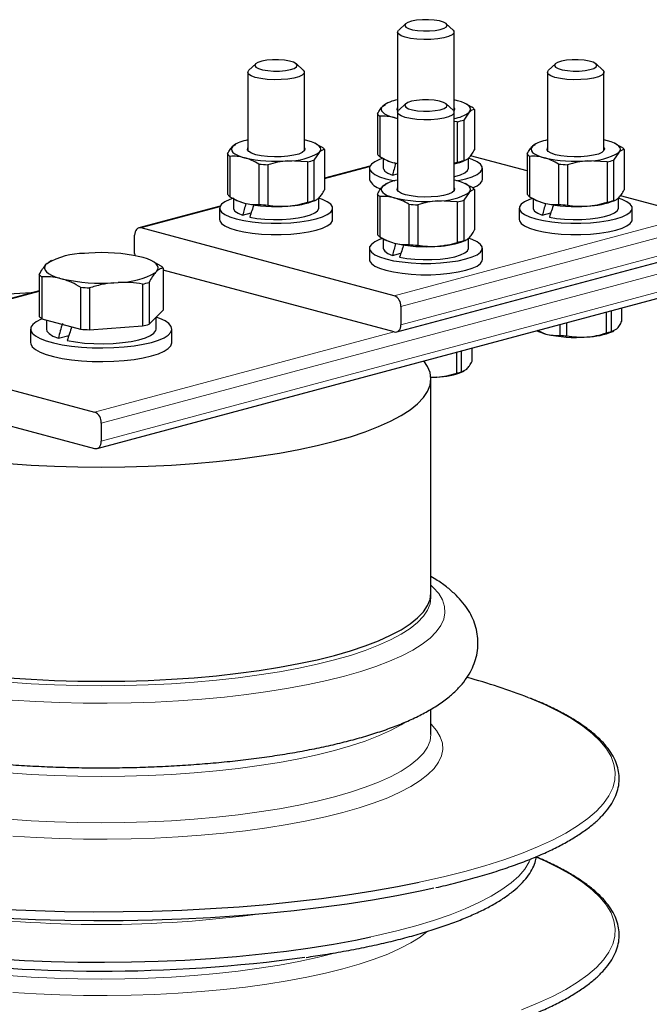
# Model space of a CAD drawing. Header units: millimetres. Extents: x 0 to 305, y 0 to 297.
# Tile 27 of 39: x 184 to 197, y 230 to 250. Entities that reach past the tile are written whole.
import ezdxf

# ---------------------------------------------------------------- set-up
doc = ezdxf.new("R2010")
doc.units = ezdxf.units.MM

msp = doc.modelspace()

# ---------------------------------------------------------------- linework, layer by layer
at = {"color": 7, "linetype": 'Continuous', "lineweight": 25}
for p, q in [((191.8978, 250.3909), (191.7537, 250.2575)), ((192.9064, 250.2575), (192.7623, 250.3909)), ((191.73, 250.2128), (191.73, 248.5583)), ((192.93, 248.5583), (192.93, 250.2128)), ((188.7158, 249.5384), (188.5717, 249.4051)), ((189.7244, 249.4051), (189.5803, 249.5384)), ((195.0797, 249.5384), (194.9357, 249.4051)), ((196.0883, 249.4051), (195.9442, 249.5384)), ((188.548, 249.3604), (188.548, 247.7058)), ((189.748, 247.7058), (189.748, 249.3604)), ((194.912, 249.3604), (194.912, 247.7058)), ((196.112, 247.7058), (196.112, 249.3604)), ((191.4124, 248.6409), (191.4728, 248.6729)), ((191.4975, 248.6976), (191.4678, 248.6831)), ((191.8978, 248.6859), (191.7537, 248.5526)), ((192.9064, 248.5526), (192.7623, 248.6859)), ((193.0018, 248.755), (192.93, 248.7723)), ((193.197, 248.6808), (193.1626, 248.6976)), ((193.1947, 248.6796), (193.3096, 248.6196)), ((191.2997, 248.4754), (191.2997, 247.6176)), ((191.73, 248.5079), (191.73, 246.8533)), ((192.93, 246.8533), (192.93, 248.5079)), ((193.2476, 248.5091), (193.135, 248.3436)), ((193.3603, 248.5689), (193.3603, 247.7112)), ((191.3504, 248.4246), (191.3504, 247.5669)), ((191.6583, 248.395), (191.73, 248.3777)), ((191.73, 248.3693), (191.6583, 248.395)), ((192.9964, 248.3065), (192.93, 248.3101)), ((192.9964, 248.3065), (192.9964, 247.4487)), ((193.135, 248.3436), (193.135, 247.4859)), ((188.3155, 247.8451), (188.2858, 247.8306)), ((189.8198, 247.9025), (189.748, 247.9198)), ((190.015, 247.8283), (189.9806, 247.8451)), ((194.6794, 247.8451), (194.6497, 247.8306)), ((196.1837, 247.9025), (196.112, 247.9198)), ((196.379, 247.8283), (196.3445, 247.8451)), ((188.2304, 247.7884), (188.2908, 247.8204)), ((190.0657, 247.6566), (189.953, 247.4911)), ((190.0128, 247.8271), (190.1276, 247.7672)), ((190.1783, 247.7164), (190.1783, 246.8587)), ((194.5944, 247.7884), (194.6548, 247.8204)), ((196.4296, 247.6566), (196.317, 247.4911)), ((196.3767, 247.8271), (196.4916, 247.7672)), ((196.5423, 247.7164), (196.5423, 246.8587)), ((188.1177, 247.6229), (188.1177, 246.7651)), ((188.1684, 247.5722), (188.1684, 246.7144)), ((189.8144, 247.454), (189.3939, 247.4767)), ((189.8144, 247.454), (189.8144, 246.5962)), ((189.953, 247.4911), (189.953, 246.6334)), ((191.425, 247.5278), (191.425, 247.3225)), ((191.463, 247.5058), (191.4975, 247.489)), ((191.6583, 247.4316), (191.73, 247.4187)), ((191.73, 247.4142), (191.6583, 247.4316)), ((192.93, 247.4316), (192.9964, 247.4487)), ((193.1626, 247.489), (193.1875, 247.5011)), ((193.235, 247.3225), (193.235, 247.5362)), ((194.4817, 247.263), (193.2794, 247.5851)), ((194.4817, 247.6229), (194.4817, 246.7651)), ((194.5324, 247.5722), (194.5324, 246.7144)), ((196.1784, 247.454), (195.7579, 247.4767)), ((196.1784, 247.454), (196.1784, 246.5962)), ((196.317, 247.4911), (196.317, 246.6334)), ((188.7841, 247.4072), (188.7841, 246.5495)), ((188.9734, 247.3936), (188.9734, 246.5359)), ((191.1403, 247.3645), (190.1783, 247.1068)), ((191.13, 247.3225), (191.13, 247.0816)), ((193.53, 247.0816), (193.53, 247.3225)), ((195.1481, 247.4072), (195.1481, 246.5495)), ((195.3374, 247.3936), (195.3374, 246.5359)), ((191.6197, 247.1723), (191.73, 247.2018)), ((193.0018, 247.05), (192.93, 247.0673)), ((191.4124, 246.9359), (191.4728, 246.9679)), ((191.4975, 246.9926), (191.4678, 246.9781)), ((193.2476, 246.8041), (193.135, 246.6386)), ((193.197, 246.9758), (193.1626, 246.9926)), ((193.1947, 246.9746), (193.3096, 246.9147)), ((193.3603, 246.864), (193.3603, 246.0062)), ((188.243, 246.6754), (188.243, 246.47)), ((188.281, 246.6533), (188.3155, 246.6365)), ((189.9806, 246.6365), (190.0056, 246.6486)), ((190.053, 246.47), (190.053, 246.6837)), ((191.2997, 246.7704), (191.2997, 245.9126)), ((191.3504, 246.7197), (191.3504, 245.8619)), ((192.9964, 246.6015), (192.5759, 246.6242)), ((192.9964, 246.6015), (192.9964, 245.7438)), ((193.135, 246.6386), (193.135, 245.7809)), ((194.607, 246.6754), (194.607, 246.47)), ((194.645, 246.6533), (194.6794, 246.6365)), ((196.3445, 246.6365), (196.3695, 246.6486)), ((196.417, 246.47), (196.417, 246.6837)), ((198.0222, 246.3144), (196.4613, 246.7326)), ((187.9583, 246.5121), (186.2325, 246.0497)), ((187.948, 246.47), (187.948, 246.2292)), ((188.4377, 246.3198), (188.617, 246.3678)), ((190.348, 246.2292), (190.348, 246.47)), ((191.9661, 246.5547), (191.9661, 245.697)), ((192.1554, 246.5411), (192.1554, 245.6834)), ((194.312, 246.47), (194.312, 246.2292)), ((194.8017, 246.3198), (194.9809, 246.3678)), ((196.712, 246.2292), (196.712, 246.47)), ((191.6583, 244.6094), (186.2843, 246.0492)), ((186.1428, 245.509), (186.1428, 245.8944)), ((191.425, 245.8229), (191.425, 245.6175)), ((191.463, 245.8008), (191.4975, 245.784)), ((193.1626, 245.784), (193.1875, 245.7961)), ((193.235, 245.6175), (193.235, 245.8312)), ((191.13, 245.6175), (191.13, 245.3767)), ((191.71, 243.8382), (198.074, 245.5432)), ((193.53, 245.3767), (193.53, 245.6175)), ((184.2835, 245.2974), (184.3475, 245.3408)), ((184.3779, 245.3568), (184.347, 245.3417)), ((185.171, 245.5165), (185.0761, 245.5097)), ((186.3232, 245.4202), (186.2538, 245.4388)), ((186.5364, 245.3359), (186.4935, 245.3568)), ((186.5341, 245.3356), (186.7015, 245.2449)), ((191.6197, 245.4673), (191.799, 245.5153)), ((184.2835, 245.2974), (184.2581, 245.2719)), ((186.5879, 245.1047), (186.6133, 245.1301)), ((186.7518, 245.1946), (186.7518, 244.3051)), ((191.6583, 243.8387), (186.7518, 245.1532)), ((184.1196, 245.0595), (184.1196, 244.1701)), ((184.1699, 245.0092), (184.1699, 244.1198)), ((184.5482, 244.9819), (184.6177, 244.9633)), ((184.1196, 244.7129), (179.8685, 243.574)), ((184.996, 244.7879), (184.996, 243.8985)), ((185.1837, 244.7745), (185.1837, 243.885)), ((185.3461, 241.3624), (198.074, 244.7724)), ((185.7004, 244.8855), (185.7953, 244.8923)), ((186.3121, 244.8555), (186.3121, 243.966)), ((186.4495, 244.8923), (186.4495, 244.0028)), ((186.4495, 244.0028), (186.7518, 244.3051)), ((191.7997, 244.3789), (191.7997, 243.9935)), ((196.2685, 243.8455), (196.2685, 244.2887)), ((196.4941, 244.0711), (196.4941, 244.3491)), ((184.1699, 244.1198), (184.996, 243.8985)), ((184.2707, 244.0928), (184.2707, 243.9004)), ((186.6007, 243.9004), (186.6007, 244.1541)), ((196.166, 243.818), (196.166, 244.2612)), ((183.9357, 243.9004), (183.9357, 243.6113)), ((185.1837, 243.885), (186.3121, 243.966)), ((186.9357, 243.6113), (186.9357, 243.9004)), ((194.6891, 243.8656), (194.7233, 243.8489)), ((194.6904, 243.8776), (194.8756, 243.7946)), ((195.1838, 243.7676), (195.1838, 243.9981)), ((195.3239, 243.7576), (195.3239, 244.0356)), ((196.2685, 243.8455), (196.3813, 243.9027)), ((196.3007, 243.8489), (196.3241, 243.8603)), ((184.5237, 243.7062), (184.7476, 243.7662)), ((179.9203, 243.5735), (185.2943, 242.1337)), ((193.3122, 243.2186), (193.3122, 243.4967)), ((192.984, 242.9655), (192.984, 243.4087)), ((193.0865, 242.993), (193.0865, 243.4362)), ((193.0865, 242.993), (193.1993, 243.0502)), ((192.4232, 242.8794), (192.563, 242.8797)), ((192.4357, 238.2883), (192.4357, 242.8406)), ((193.1187, 242.9964), (193.1422, 243.0079)), ((179.9203, 242.8027), (185.2943, 241.3629)), ((185.4357, 241.9031), (185.4357, 241.5177)), ((192.4357, 238.192), (192.4357, 238.2883)), ((192.4357, 235.2817), (192.4357, 235.8184))]:
    msp.add_line(p, q, dxfattribs=at)
at = {"color": 7, "linetype": 'Continuous', "lineweight": 18}
for p, q in [((191.1339, 247.3485), (190.1783, 247.0925)), ((187.952, 246.496), (186.2843, 246.0492)), ((191.6583, 244.6094), (198.0222, 246.3144)), ((198.1636, 246.0838), (191.7997, 244.3789)), ((191.7997, 243.9935), (198.1636, 245.6985)), ((198.1636, 245.3131), (185.4357, 241.9031)), ((185.4357, 241.5177), (198.1636, 244.9277)), ((184.1196, 244.6985), (179.9203, 243.5735)), ((185.2943, 242.1337), (191.6583, 243.8387))]:
    msp.add_line(p, q, dxfattribs=at)
at = {"color": 7, "linetype": 'Continuous', "lineweight": 25, "flags": 128}
for points in [[(191.8953, 250.3886), (191.8801, 250.3545), (191.9014, 250.3206), (191.9573, 250.2898), (192.0435, 250.2644), (192.1529, 250.2465), (192.2766, 250.2376), (192.4046, 250.2385), (192.5266, 250.2489), (192.6327, 250.2681), (192.7143, 250.2946), (192.7647, 250.3262), (192.7799, 250.3602), (192.7586, 250.3941), (192.7027, 250.4249), (192.6165, 250.4503), (192.5072, 250.4682), (192.3834, 250.4771), (192.2554, 250.4762), (192.1334, 250.4658), (192.0273, 250.4466), (191.9458, 250.4201), (191.8953, 250.3886)], [(192.9064, 250.2575), (192.926, 250.2313), (192.9245, 250.191), (192.8855, 250.1521), (192.8117, 250.117), (192.7076, 250.0879), (192.5798, 250.0667), (192.4363, 250.0546), (192.2861, 250.0525), (192.1386, 250.0605), (192.0032, 250.078), (191.8884, 250.104), (191.8012, 250.1369), (191.7473, 250.1745), (191.73, 250.2145), (191.7505, 250.2544), (191.7505, 250.2544)], [(188.7134, 249.5361), (188.6982, 249.502), (188.7194, 249.4682), (188.7754, 249.4373), (188.8615, 249.4119), (188.9709, 249.394), (189.0946, 249.3852), (189.2227, 249.386), (189.3447, 249.3964), (189.4507, 249.4157), (189.5323, 249.4421), (189.5827, 249.4737), (189.5979, 249.5077), (189.5767, 249.5416), (189.5207, 249.5724), (189.4345, 249.5978), (189.3252, 249.6157), (189.2015, 249.6246), (189.0734, 249.6238), (188.9514, 249.6133), (188.8453, 249.5941), (188.7638, 249.5676), (188.7134, 249.5361)], [(195.0773, 249.5361), (195.0621, 249.502), (195.0834, 249.4682), (195.1393, 249.4373), (195.2255, 249.4119), (195.3349, 249.394), (195.4586, 249.3852), (195.5866, 249.386), (195.7086, 249.3964), (195.8147, 249.4157), (195.8962, 249.4421), (195.9467, 249.4737), (195.9619, 249.5077), (195.9406, 249.5416), (195.8847, 249.5724), (195.7985, 249.5978), (195.6891, 249.6157), (195.5654, 249.6246), (195.4374, 249.6238), (195.3154, 249.6133), (195.2093, 249.5941), (195.1278, 249.5676), (195.0773, 249.5361)], [(189.7244, 249.4051), (189.7441, 249.3788), (189.7425, 249.3385), (189.7036, 249.2996), (189.6297, 249.2645), (189.5256, 249.2354), (189.3978, 249.2142), (189.2543, 249.2021), (189.1041, 249.2), (188.9567, 249.208), (188.8213, 249.2255), (188.7064, 249.2515), (188.6193, 249.2844), (188.5654, 249.322), (188.5481, 249.362), (188.5685, 249.402), (188.5685, 249.402)], [(196.0883, 249.4051), (196.108, 249.3788), (196.1064, 249.3385), (196.0675, 249.2996), (195.9937, 249.2645), (195.8896, 249.2354), (195.7618, 249.2142), (195.6182, 249.2021), (195.4681, 249.2), (195.3206, 249.208), (195.1852, 249.2255), (195.0703, 249.2515), (194.9832, 249.2844), (194.9293, 249.322), (194.912, 249.362), (194.9324, 249.402), (194.9324, 249.402)], [(191.8953, 248.6836), (191.8801, 248.6495), (191.9014, 248.6157), (191.9573, 248.5848), (192.0435, 248.5594), (192.1529, 248.5416), (192.2766, 248.5327), (192.4046, 248.5335), (192.5266, 248.5439), (192.6327, 248.5632), (192.7143, 248.5896), (192.7647, 248.6212), (192.7799, 248.6552), (192.7586, 248.6891), (192.7027, 248.72), (192.6165, 248.7453), (192.5072, 248.7632), (192.3834, 248.7721), (192.2554, 248.7713), (192.1334, 248.7608), (192.0273, 248.7416), (191.9458, 248.7151), (191.8953, 248.6836)], [(193.2476, 248.5091), (193.2719, 248.5418), (193.28, 248.575), (193.2719, 248.6082), (193.2476, 248.6409), (193.2077, 248.6724), (193.1527, 248.7022), (193.0837, 248.7299), (193.0018, 248.755)], [(191.4124, 248.6409), (191.3881, 248.6082), (191.38, 248.575), (191.3881, 248.5418), (191.4124, 248.5091), (191.4523, 248.4776), (191.5073, 248.4477), (191.5763, 248.42), (191.6583, 248.395)], [(191.7386, 248.535), (191.7211, 248.5651), (191.73, 248.6044), (191.73, 248.6045)], [(192.9064, 248.5526), (192.926, 248.5263), (192.9245, 248.486), (192.8855, 248.4471), (192.8117, 248.412), (192.7076, 248.3829), (192.5798, 248.3617), (192.4363, 248.3497), (192.2861, 248.3475), (192.1386, 248.3555), (192.0032, 248.373), (191.8884, 248.3991), (191.8012, 248.4319), (191.7473, 248.4695), (191.73, 248.5095), (191.7505, 248.5495), (191.7505, 248.5495)], [(192.93, 248.6045), (192.9389, 248.5849), (192.93, 248.5455), (192.9214, 248.535)], [(190.0657, 247.6566), (190.0899, 247.6893), (190.098, 247.7225), (190.0899, 247.7557), (190.0657, 247.7884), (190.0257, 247.8199), (189.9708, 247.8498), (189.9017, 247.8774), (189.8198, 247.9025)], [(196.4296, 247.6566), (196.4539, 247.6893), (196.462, 247.7225), (196.4539, 247.7557), (196.4296, 247.7884), (196.3897, 247.8199), (196.3347, 247.8498), (196.2657, 247.8774), (196.1837, 247.9025)], [(188.2304, 247.7884), (188.2062, 247.7557), (188.198, 247.7225), (188.2062, 247.6893), (188.2304, 247.6566), (188.2704, 247.6251), (188.3253, 247.5952), (188.3944, 247.5676), (188.4763, 247.5425)], [(188.7167, 247.6069), (188.626, 247.638), (188.5657, 247.6739), (188.5391, 247.7126), (188.548, 247.752), (188.548, 247.752)], [(189.748, 247.752), (189.7569, 247.7324), (189.748, 247.693), (189.7043, 247.6554), (189.6282, 247.6217), (189.5242, 247.5939), (189.3984, 247.5735), (189.258, 247.5617), (189.1112, 247.5594), (188.9666, 247.5665), (188.8325, 247.5826), (188.7167, 247.6069)], [(194.5944, 247.7884), (194.5701, 247.7557), (194.562, 247.7225), (194.5701, 247.6893), (194.5944, 247.6566), (194.6343, 247.6251), (194.6893, 247.5952), (194.7583, 247.5676), (194.8402, 247.5425)], [(195.0807, 247.6069), (194.99, 247.638), (194.9296, 247.6739), (194.9031, 247.7126), (194.912, 247.752), (194.912, 247.752)], [(196.112, 247.752), (196.1209, 247.7324), (196.112, 247.693), (196.0683, 247.6554), (195.9922, 247.6217), (195.8882, 247.5939), (195.7623, 247.5735), (195.622, 247.5617), (195.4752, 247.5594), (195.3305, 247.5665), (195.1964, 247.5826), (195.0807, 247.6069)], [(191.4179, 247.5314), (191.347, 247.5069), (191.2424, 247.4584), (191.1709, 247.4057), (191.1346, 247.3505), (191.1346, 247.2945), (191.1709, 247.2393), (191.2424, 247.1866), (191.347, 247.1381), (191.4815, 247.0952)], [(192.9879, 247.0536), (193.0183, 247.0592), (193.1785, 247.0952), (193.313, 247.1381), (193.4176, 247.1866), (193.4891, 247.2393), (193.5255, 247.2945), (193.5255, 247.3505), (193.4891, 247.4057), (193.4176, 247.4584), (193.313, 247.5069), (193.2329, 247.5343)], [(191.425, 247.3225), (191.4268, 247.3071), (191.4566, 247.259), (191.5218, 247.2134), (191.6197, 247.1723)], [(192.9383, 247.143), (192.9431, 247.1442), (193.064, 247.1807), (193.1551, 247.2229), (193.2129, 247.2692), (193.2348, 247.3176), (193.235, 247.3225)], [(191.4815, 247.0952), (191.6417, 247.0592), (191.6722, 247.0536)], [(193.2476, 246.8041), (193.2719, 246.8368), (193.28, 246.87), (193.2719, 246.9032), (193.2476, 246.9359), (193.2077, 246.9674), (193.1527, 246.9973), (193.0837, 247.0249), (193.0018, 247.05)], [(193.3217, 246.9006), (193.4176, 246.9458), (193.4891, 246.9984), (193.5255, 247.0536), (193.53, 247.0816)], [(191.4124, 246.9359), (191.3881, 246.9032), (191.38, 246.87), (191.3881, 246.8368), (191.4124, 246.8041), (191.4523, 246.7726), (191.5073, 246.7428), (191.5763, 246.7151), (191.6583, 246.69)], [(191.8987, 246.7544), (191.808, 246.7855), (191.7476, 246.8214), (191.7211, 246.8601), (191.73, 246.8995), (191.73, 246.8995)], [(192.93, 246.8995), (192.9389, 246.8799), (192.93, 246.8406), (192.8863, 246.8029), (192.8102, 246.7692), (192.7062, 246.7414), (192.5804, 246.721), (192.44, 246.7093), (192.2932, 246.7069), (192.1485, 246.714), (192.0144, 246.7302), (191.8987, 246.7544)], [(188.243, 246.6811), (188.1651, 246.6544), (188.0605, 246.6059), (187.9889, 246.5532), (187.9526, 246.498), (187.9526, 246.442), (187.9889, 246.3868), (188.0605, 246.3342), (188.1651, 246.2856), (188.2995, 246.2427)], [(188.2995, 246.2427), (188.4597, 246.2067), (188.6409, 246.1786), (188.8375, 246.1595), (189.0434, 246.1497), (189.2526, 246.1497), (189.4586, 246.1595), (189.6552, 246.1786), (189.8363, 246.2067), (189.9966, 246.2427), (190.131, 246.2856), (190.2356, 246.3342), (190.3071, 246.3868), (190.3435, 246.442), (190.3435, 246.498), (190.3071, 246.5532), (190.2356, 246.6059), (190.131, 246.6544), (190.053, 246.6811)], [(194.5999, 246.6789), (194.529, 246.6544), (194.4244, 246.6059), (194.3529, 246.5532), (194.3166, 246.498), (194.3166, 246.442), (194.3529, 246.3868), (194.4244, 246.3342), (194.529, 246.2856), (194.6635, 246.2427)], [(194.6635, 246.2427), (194.8237, 246.2067), (195.0049, 246.1786), (195.2014, 246.1595), (195.4074, 246.1497), (195.6166, 246.1497), (195.8226, 246.1595), (196.0191, 246.1786), (196.2003, 246.2067), (196.3605, 246.2427), (196.495, 246.2856), (196.5996, 246.3342), (196.6711, 246.3868), (196.7074, 246.442), (196.7074, 246.498), (196.6711, 246.5532), (196.5996, 246.6059), (196.495, 246.6544), (196.4148, 246.6818)], [(188.243, 246.47), (188.2449, 246.4546), (188.2747, 246.4065), (188.3398, 246.3609), (188.4377, 246.3198)], [(188.5883, 246.2795), (188.7421, 246.2533), (188.9122, 246.2359), (189.0919, 246.228), (189.2739, 246.2299), (189.4508, 246.2415), (189.6154, 246.2624), (189.7611, 246.2917), (189.882, 246.3282), (189.9731, 246.3704), (190.0309, 246.4167), (190.0529, 246.4651), (190.053, 246.47)], [(194.607, 246.47), (194.6088, 246.4546), (194.6386, 246.4065), (194.7038, 246.3609), (194.8017, 246.3198)], [(194.9523, 246.2795), (195.106, 246.2533), (195.2762, 246.2359), (195.4559, 246.228), (195.6379, 246.2299), (195.8148, 246.2415), (195.9794, 246.2624), (196.1251, 246.2917), (196.246, 246.3282), (196.3371, 246.3704), (196.3948, 246.4167), (196.4168, 246.4651), (196.417, 246.47)], [(187.948, 246.2292), (187.9526, 246.2011), (187.9889, 246.146), (188.0605, 246.0933), (188.1651, 246.0448), (188.2995, 246.0018)], [(188.2995, 246.0018), (188.4597, 245.9658), (188.6409, 245.9378), (188.8375, 245.9186), (189.0434, 245.9089), (189.2526, 245.9089), (189.4586, 245.9186), (189.6552, 245.9378), (189.8363, 245.9658), (189.9966, 246.0018), (190.131, 246.0448), (190.2356, 246.0933), (190.3071, 246.146), (190.3435, 246.2011), (190.348, 246.2292)], [(194.312, 246.2292), (194.3166, 246.2011), (194.3529, 246.146), (194.4244, 246.0933), (194.529, 246.0448), (194.6635, 246.0018)], [(194.6635, 246.0018), (194.8237, 245.9658), (195.0049, 245.9378), (195.2014, 245.9186), (195.4074, 245.9089), (195.6166, 245.9089), (195.8226, 245.9186), (196.0191, 245.9378), (196.2003, 245.9658), (196.3605, 246.0018), (196.495, 246.0448), (196.5996, 246.0933), (196.6711, 246.146), (196.7074, 246.2011), (196.712, 246.2292)], [(186.2843, 246.0492), (186.2567, 246.0529), (186.2301, 246.049), (186.2057, 246.0378), (186.1843, 246.0195), (186.1667, 245.9951), (186.1536, 245.9652), (186.1455, 245.9313), (186.1428, 245.8944)], [(191.4179, 245.8264), (191.347, 245.8019), (191.2424, 245.7534), (191.1709, 245.7007), (191.1346, 245.6456), (191.1346, 245.5895), (191.1709, 245.5343), (191.2424, 245.4817), (191.347, 245.4331), (191.4815, 245.3902)], [(191.4815, 245.3902), (191.6417, 245.3542), (191.8229, 245.3262), (192.0194, 245.307), (192.2254, 245.2973), (192.4346, 245.2973), (192.6406, 245.307), (192.8372, 245.3262), (193.0183, 245.3542), (193.1785, 245.3902), (193.313, 245.4331), (193.4176, 245.4817), (193.4891, 245.5343), (193.5255, 245.5895), (193.5255, 245.6456), (193.4891, 245.7007), (193.4176, 245.7534), (193.313, 245.8019), (193.2329, 245.8293)], [(191.425, 245.6175), (191.4268, 245.6021), (191.4566, 245.554), (191.5218, 245.5084), (191.6197, 245.4673)], [(191.7703, 245.427), (191.924, 245.4008), (192.0942, 245.3834), (192.2739, 245.3755), (192.4559, 245.3774), (192.6328, 245.389), (192.7974, 245.4099), (192.9431, 245.4392), (193.064, 245.4757), (193.1551, 245.5179), (193.2129, 245.5642), (193.2348, 245.6126), (193.235, 245.6175)], [(186.1428, 245.509), (186.1455, 245.4707), (186.1469, 245.4623)], [(186.6133, 245.1301), (186.6367, 245.1686), (186.6425, 245.2076), (186.6307, 245.2465), (186.6016, 245.2847), (186.5555, 245.3217), (186.4931, 245.357), (186.4153, 245.39), (186.3232, 245.4202)], [(191.13, 245.3767), (191.1346, 245.3487), (191.1709, 245.2935), (191.2424, 245.2408), (191.347, 245.1923), (191.4815, 245.1493)], [(191.4815, 245.1493), (191.6417, 245.1133), (191.8229, 245.0853), (192.0194, 245.0661), (192.2254, 245.0564), (192.4346, 245.0564), (192.6406, 245.0661), (192.8372, 245.0853), (193.0183, 245.1133), (193.1785, 245.1493), (193.313, 245.1923), (193.4176, 245.2408), (193.4891, 245.2935), (193.5255, 245.3487), (193.53, 245.3767)], [(184.2581, 245.2719), (184.2348, 245.2334), (184.229, 245.1944), (184.2407, 245.1556), (184.2699, 245.1173), (184.316, 245.0803), (184.3784, 245.0451), (184.4562, 245.0121), (184.5482, 244.9819)], [(183.9777, 244.6748), (183.9478, 244.6731), (183.4636, 244.64)], [(184.1754, 244.1183), (184.1582, 244.111), (184.0532, 244.0563), (183.9806, 243.9979), (183.9421, 243.9372), (183.9385, 243.8757), (183.9701, 243.8148), (184.0361, 243.7559), (184.1348, 243.7003), (184.2641, 243.6495), (184.4208, 243.6045)], [(184.4208, 243.6045), (184.6013, 243.5664), (184.8013, 243.5362), (185.0162, 243.5145), (185.241, 243.5019), (185.4703, 243.4986), (185.6988, 243.5047), (185.9212, 243.5201), (186.1321, 243.5444), (186.3268, 243.5771), (186.5005, 243.6173), (186.6493, 243.6642), (186.7697, 243.7166), (186.8588, 243.7733), (186.9145, 243.833), (186.9356, 243.8943), (186.9215, 243.9557), (186.8726, 244.0158), (186.79, 244.0732), (186.6756, 244.1265), (186.6003, 244.1537)], [(184.2707, 243.9004), (184.2817, 243.8576), (184.3282, 243.8036), (184.4097, 243.7525), (184.5237, 243.7062)], [(184.7119, 243.6558), (184.8851, 243.6253), (185.0756, 243.6035), (185.2776, 243.5912), (185.4845, 243.5885), (185.6899, 243.5958), (185.8873, 243.6127), (186.0704, 243.6386), (186.2334, 243.6729), (186.3712, 243.7143), (186.4794, 243.7617), (186.5546, 243.8134), (186.5944, 243.8679), (186.6007, 243.9004)], [(191.6583, 243.8387), (191.6859, 243.835), (191.7124, 243.8388), (191.7368, 243.8501), (191.7583, 243.8683), (191.7759, 243.8928), (191.7889, 243.9226), (191.797, 243.9566), (191.7997, 243.9935)], [(183.9357, 243.6113), (183.9385, 243.5867), (183.9701, 243.5258), (184.0361, 243.4668), (184.1348, 243.4113), (184.2641, 243.3604), (184.4208, 243.3154)], [(184.4208, 243.3154), (184.6013, 243.2774), (184.8013, 243.2472), (185.0162, 243.2255), (185.241, 243.2129), (185.4703, 243.2096), (185.6988, 243.2157), (185.9212, 243.2311), (186.1321, 243.2554), (186.3268, 243.2881), (186.5005, 243.3283), (186.6493, 243.3752), (186.7697, 243.4276), (186.8588, 243.4843), (186.9145, 243.544), (186.9356, 243.6052), (186.9357, 243.6113)], [(183.4636, 241.0412), (183.9478, 241.0081), (184.4395, 240.9843), (184.9364, 240.97), (185.4357, 240.9652), (185.9351, 240.97), (186.4319, 240.9843), (186.9237, 241.0081), (187.4079, 241.0412), (187.882, 241.0835), (188.3436, 241.1347), (188.7905, 241.1946), (189.2202, 241.2629), (189.6307, 241.3393), (190.0198, 241.4233), (190.3855, 241.5145), (190.726, 241.6125), (191.0395, 241.7167), (191.3245, 241.8267), (191.5795, 241.9418), (191.8031, 242.0615), (191.9944, 242.1852), (192.1522, 242.3122), (192.2758, 242.442), (192.3645, 242.5737), (192.4179, 242.7068), (192.4357, 242.8406), (192.4179, 242.9744), (192.3645, 243.1075), (192.289, 243.2225)], [(192.563, 242.8797), (192.4475, 242.8735), (192.4347, 242.8731)], [(185.2943, 241.3629), (185.3219, 241.3593), (185.3484, 241.3631), (185.3729, 241.3744), (185.3943, 241.3926), (185.4119, 241.4171), (185.425, 241.4469), (185.433, 241.4809), (185.4357, 241.5177)], [(183.4636, 236.4889), (183.9478, 236.4558), (184.4395, 236.432), (184.9364, 236.4177), (185.4357, 236.4129), (185.9351, 236.4177), (186.4319, 236.432), (186.9237, 236.4558), (187.4079, 236.4889), (187.882, 236.5312), (188.3436, 236.5824), (188.7905, 236.6423), (189.2202, 236.7107), (189.6307, 236.787), (190.0198, 236.871), (190.3855, 236.9622), (190.726, 237.0602), (191.0395, 237.1644), (191.3245, 237.2744), (191.5795, 237.3895), (191.8031, 237.5093), (191.9944, 237.6329), (192.1522, 237.76), (192.2758, 237.8897), (192.3645, 238.0214), (192.4179, 238.1545), (192.4357, 238.2883)], [(183.4636, 236.4889), (183.9478, 236.4558), (184.4395, 236.432), (184.9364, 236.4177), (185.4357, 236.4129), (185.9351, 236.4177), (186.4319, 236.432), (186.9237, 236.4558), (187.4079, 236.4889), (187.882, 236.5312), (188.3436, 236.5824), (188.7905, 236.6423), (189.2202, 236.7107), (189.6307, 236.787), (190.0198, 236.871), (190.3855, 236.9622), (190.726, 237.0602), (191.0395, 237.1644), (191.3245, 237.2744), (191.5795, 237.3895), (191.8031, 237.5093), (191.9944, 237.6329), (192.1522, 237.76), (192.2758, 237.8897), (192.3645, 238.0214), (192.4179, 238.1545), (192.4357, 238.2883)], [(179.0248, 232.0705), (179.4038, 232), (179.933, 231.9117), (180.4801, 231.8317), (181.0434, 231.7602), (181.6211, 231.6973), (182.2112, 231.6435), (182.8118, 231.5987), (183.421, 231.5632), (184.0367, 231.5371), (184.657, 231.5204), (185.2799, 231.5133), (185.9032, 231.5156), (186.525, 231.5276), (187.1433, 231.549), (187.756, 231.5798), (188.3611, 231.6199), (188.9567, 231.6693), (189.5409, 231.7276), (190.1116, 231.7948), (190.667, 231.8707), (191.2054, 231.9549), (191.725, 232.0472), (192.1854, 232.1391)], [(179.7877, 231.75), (179.9435, 231.7252), (180.4896, 231.6453), (181.0519, 231.5739), (181.6284, 231.5112), (182.2174, 231.4574), (182.8168, 231.4128), (183.4248, 231.3773), (184.0394, 231.3512), (184.6585, 231.3346), (185.2802, 231.3275), (185.9023, 231.3299), (186.523, 231.3417), (187.14, 231.3631), (187.7516, 231.3939), (188.3556, 231.434), (188.95, 231.4832), (189.533, 231.5415), (190.1026, 231.6085), (190.657, 231.6842), (191.1944, 231.7682), (191.713, 231.8604), (192.2111, 231.9603), (192.4951, 232.0228)], [(179.5377, 231.0162), (179.6972, 230.9811), (180.1526, 230.8893), (180.6285, 230.8051), (181.1229, 230.7291), (181.6341, 230.6615), (182.1599, 230.6025), (182.6985, 230.5523), (183.2476, 230.5113), (183.8051, 230.4795), (184.369, 230.457), (184.9371, 230.4439), (185.507, 230.4404), (186.0767, 230.4463), (186.6439, 230.4617), (187.2064, 230.4865), (187.762, 230.5207), (188.3087, 230.564), (188.8443, 230.6164), (189.3666, 230.6776), (189.8738, 230.7473), (190.3638, 230.8254), (190.8347, 230.9115), (191.1588, 230.9778)]]:
    msp.add_lwpolyline(points, dxfattribs=at)
at = {"color": 7, "linetype": 'Continuous', "lineweight": 18, "flags": 128}
for points in [[(183.5463, 236.0138), (184.0428, 235.9831), (184.5461, 235.9618), (185.0537, 235.9499), (185.5631, 235.9475), (186.072, 235.9546), (186.5777, 235.9713), (187.0779, 235.9973), (187.57, 236.0326), (188.0518, 236.0771), (188.5208, 236.1304), (188.9748, 236.1924), (189.4116, 236.2627), (189.829, 236.341), (190.225, 236.4269), (190.5976, 236.52), (190.9451, 236.6199), (191.2658, 236.7259), (191.558, 236.8378), (191.8204, 236.9548), (192.0518, 237.0764), (192.2509, 237.2021), (192.4168, 237.3311), (192.5486, 237.463), (192.6459, 237.597), (192.7079, 237.7325), (192.7346, 237.8688), (192.7257, 238.0053), (192.6813, 238.1413), (192.6016, 238.2761), (192.487, 238.4091), (192.4357, 238.4578)], [(183.4636, 236.3926), (183.9478, 236.3595), (184.4395, 236.3357), (184.9364, 236.3214), (185.4357, 236.3166), (185.9351, 236.3214), (186.4319, 236.3357), (186.9237, 236.3595), (187.4079, 236.3926), (187.882, 236.4348), (188.3436, 236.4861), (188.7905, 236.546), (189.2202, 236.6143), (189.6307, 236.6907), (190.0198, 236.7747), (190.3855, 236.8659), (190.726, 236.9639), (191.0395, 237.0681), (191.3245, 237.1781), (191.5795, 237.2932), (191.8031, 237.4129), (191.9944, 237.5366), (192.1522, 237.6636), (192.2758, 237.7933), (192.3645, 237.9251), (192.4179, 238.0582), (192.4357, 238.192), (192.4357, 238.1965)], [(192.1854, 232.1391), (192.2241, 232.1473), (192.701, 232.2548), (193.1543, 232.3695), (193.5823, 232.4909), (193.9838, 232.6187), (194.3574, 232.7524), (194.7019, 232.8916), (195.0162, 233.0358), (195.2992, 233.1847), (195.55, 233.3376), (195.7679, 233.4941), (195.9521, 233.6536), (196.1019, 233.8157), (196.217, 233.9799), (196.2969, 234.1455), (196.3414, 234.3121), (196.3503, 234.4791), (196.3236, 234.646), (196.2613, 234.8122), (196.1638, 234.9771), (196.0313, 235.1404), (195.8642, 235.3013), (195.6631, 235.4594), (195.4287, 235.6141), (195.1616, 235.765), (194.8629, 235.9116), (194.5333, 236.0534), (194.5115, 236.0622)], [(183.4636, 234.4657), (183.9478, 234.4326), (184.4395, 234.4088), (184.9364, 234.3945), (185.4357, 234.3897), (185.9351, 234.3945), (186.4319, 234.4088), (186.9237, 234.4326), (187.4079, 234.4657), (187.882, 234.508), (188.3436, 234.5592), (188.7905, 234.6191), (189.2202, 234.6874), (189.6307, 234.7638), (190.0198, 234.8478), (190.3855, 234.939), (190.726, 235.037), (191.0395, 235.1412), (191.3245, 235.2512), (191.5795, 235.3663), (191.8031, 235.486), (191.9173, 235.5568)], [(183.5585, 233.1193), (184.0518, 233.0888), (184.5518, 233.0676), (185.0561, 233.0557), (185.5623, 233.0534), (186.0679, 233.0605), (186.5704, 233.077), (187.0673, 233.1029), (187.5563, 233.138), (188.035, 233.1821), (188.501, 233.2351), (188.9521, 233.2967), (189.386, 233.3666), (189.8007, 233.4444), (190.1942, 233.5297), (190.5644, 233.6222), (190.9097, 233.7214), (191.2283, 233.8268), (191.5187, 233.9379), (191.7794, 234.0542), (192.0092, 234.175), (192.207, 234.2999), (192.3719, 234.4281), (192.5029, 234.5591), (192.5995, 234.6923), (192.6612, 234.8269), (192.6877, 234.9623), (192.6789, 235.098), (192.6347, 235.2331), (192.5555, 235.367), (192.4417, 235.4992), (192.4357, 235.5051)], [(183.4636, 233.4823), (183.9478, 233.4492), (184.4395, 233.4254), (184.9364, 233.4111), (185.4357, 233.4064), (185.9351, 233.4111), (186.4319, 233.4254), (186.9237, 233.4492), (187.4079, 233.4823), (187.882, 233.5246), (188.3436, 233.5758), (188.7905, 233.6358), (189.2202, 233.7041), (189.6307, 233.7804), (190.0198, 233.8644), (190.3855, 233.9556), (190.726, 234.0536), (191.0395, 234.1579), (191.3245, 234.2678), (191.5795, 234.383), (191.8031, 234.5027), (191.9944, 234.6264), (192.1522, 234.7534), (192.2758, 234.8831), (192.3645, 235.0148), (192.4179, 235.1479), (192.4357, 235.2817), (192.4357, 235.2863)], [(191.1588, 230.9778), (191.2847, 231.0053), (191.7121, 231.1063), (192.1152, 231.2143), (192.4925, 231.3289), (192.8425, 231.4494), (193.1638, 231.5756), (193.4552, 231.7069), (193.7156, 231.8427), (193.944, 231.9827), (194.1395, 232.1262), (194.3012, 232.2726), (194.4287, 232.4215), (194.5214, 232.5722), (194.5477, 232.6306)], [(194.3574, 229.4285), (194.7019, 229.5677), (195.0162, 229.712), (195.2992, 229.8608), (195.55, 230.0137), (195.7679, 230.1702), (195.9521, 230.3297), (196.1019, 230.4919), (196.217, 230.656), (196.2969, 230.8217), (196.3414, 230.9882), (196.3503, 231.1553), (196.3236, 231.3221), (196.2613, 231.4883), (196.1638, 231.6533), (196.0313, 231.8165), (195.8642, 231.9774), (195.6631, 232.1355), (195.4287, 232.2902), (195.1616, 232.4412), (194.8629, 232.5877), (194.6838, 232.667)], [(183.5585, 229.7954), (184.0518, 229.7649), (184.5518, 229.7437), (185.0561, 229.7319), (185.5623, 229.7295), (186.0679, 229.7366), (186.5704, 229.7531), (187.0673, 229.779), (187.5563, 229.8141), (188.035, 229.8583), (188.501, 229.9113), (188.9521, 229.9728), (189.386, 230.0427), (189.8007, 230.1205), (190.1942, 230.2058), (190.5644, 230.2983), (190.9097, 230.3975), (191.2283, 230.5029), (191.5187, 230.6141), (191.7794, 230.7303), (192.0092, 230.8512), (192.207, 230.976), (192.3582, 231.0924)], [(183.4636, 230.1584), (183.9478, 230.1253), (184.4395, 230.1016), (184.9364, 230.0873), (185.4357, 230.0825), (185.9351, 230.0873), (186.4319, 230.1016), (186.9237, 230.1253), (187.4079, 230.1584), (187.882, 230.2007), (188.3436, 230.252), (188.7905, 230.3119), (189.2202, 230.3802), (189.6307, 230.4565), (190.0198, 230.5405), (190.3855, 230.6318), (190.4154, 230.6398)]]:
    msp.add_lwpolyline(points, dxfattribs=at)
at = {"color": 7, "linetype": 'Continuous', "lineweight": 25}
for centre, radius, start, end in [((191.8258, 248.0914), 0.6876, 98.00822, 126.95756), ((191.4582, 248.5831), 0.1917, 214.22073, 235.78743), ((192.8342, 249.0586), 0.6876, 278.00822, 306.95756), ((193.2018, 248.4611), 0.1917, 34.22073, 55.78743), ((192.6715, 249.7966), 1.5251, 282.30234, 287.69358), ((188.6438, 247.2389), 0.6876, 98.00822, 126.95756), ((195.0078, 247.2389), 0.6876, 98.00822, 126.95756), ((189.418, 248.7303), 1.2539, 268.89773, 301.09819), ((190.0199, 247.6086), 0.1917, 34.22073, 55.78743), ((195.782, 248.7303), 1.2539, 268.89773, 301.09819), ((196.3838, 247.6086), 0.1917, 34.22073, 55.78743), ((188.2762, 247.7307), 0.1917, 214.22073, 235.78743), ((189.1458, 250.4446), 2.9783, 257.00903, 274.77892), ((189.4895, 248.9441), 1.5251, 282.30234, 287.69358), ((191.4582, 247.7254), 0.1917, 214.22073, 235.78743), ((191.8643, 248.263), 0.8566, 244.64041, 256.07956), ((192.7364, 248.4157), 1.0201, 280.94128, 294.6944), ((192.6715, 248.9388), 1.5251, 282.30234, 287.69358), ((194.6402, 247.7307), 0.1917, 214.22073, 235.78743), ((195.5098, 250.4446), 2.9783, 257.00903, 274.77892), ((195.8534, 248.9441), 1.5251, 282.30234, 287.69358), ((189.1317, 250.9238), 3.5337, 264.35531, 267.43264), ((195.4957, 250.9238), 3.5337, 264.35531, 267.43264), ((191.4356, 247.2155), 0.3336, 203.65647, 259.05311), ((191.8258, 246.3864), 0.6876, 98.00822, 126.95756), ((192.6, 247.8778), 1.2539, 268.89773, 301.09819), ((193.2018, 246.7562), 0.1917, 34.22073, 55.78743), ((188.2762, 246.8729), 0.1917, 214.22073, 235.78743), ((188.6824, 247.4105), 0.8566, 244.64041, 256.07956), ((189.1458, 249.4811), 2.9783, 257.00903, 274.77892), ((189.3322, 248.2649), 1.7527, 272.0184, 291.71175), ((189.4895, 248.0863), 1.5251, 282.30234, 287.69358), ((191.4582, 246.8782), 0.1917, 214.22073, 235.78743), ((192.3278, 249.5921), 2.9783, 257.00903, 274.77892), ((192.6715, 248.0916), 1.5251, 282.30234, 287.69358), ((194.6402, 246.8729), 0.1917, 214.22073, 235.78743), ((195.0463, 247.4105), 0.8566, 244.64041, 256.07956), ((195.5098, 249.4811), 2.9783, 257.00903, 274.77892), ((195.6961, 248.2649), 1.7527, 272.0184, 291.71175), ((195.8534, 248.0863), 1.5251, 282.30234, 287.69358), ((189.1317, 250.066), 3.5337, 264.35531, 267.43264), ((192.3137, 250.0713), 3.5337, 264.35531, 267.43264), ((195.4957, 250.066), 3.5337, 264.35531, 267.43264), ((191.4582, 246.0204), 0.1917, 214.22073, 235.78743), ((191.8643, 246.558), 0.8566, 244.64041, 256.07956), ((192.5142, 247.4124), 1.7527, 272.0184, 291.71175), ((192.6715, 247.2338), 1.5251, 282.30234, 287.69358), ((192.3278, 248.6286), 2.9783, 257.00903, 274.77892), ((192.3137, 249.2135), 3.5337, 264.35531, 267.43264), ((185.0849, 243.8916), 1.6182, 90.31044, 119.68548), ((185.441, 241.697), 3.829, 77.74504, 94.04292), ((186.5549, 245.0479), 0.2455, 36.6771, 53.33105), ((184.3166, 245.2062), 0.2455, 216.6771, 233.33105), ((185.4305, 248.705), 3.829, 257.74504, 274.04292), ((185.7865, 246.5105), 1.6182, 270.31044, 299.68548), ((185.4145, 249.3044), 4.5358, 264.70533, 267.08263), ((185.8743, 246.7642), 1.9582, 282.91644, 287.07948), ((191.5636, 244.3927), 0.2365, 356.63648, 66.40815), ((184.3166, 244.3167), 0.2455, 216.6771, 233.33105), ((185.4145, 248.4149), 4.5358, 264.70533, 267.08263), ((185.8743, 245.8747), 1.9582, 282.91644, 287.07948), ((195.0708, 244.5822), 0.8115, 244.64041, 256.07956), ((195.5099, 246.5439), 2.8215, 257.00903, 274.77892), ((195.4962, 247.1381), 3.3849, 264.70533, 267.08263), ((195.6865, 245.3916), 1.6605, 272.0184, 291.71175), ((195.8393, 245.2424), 1.4614, 282.91644, 287.07948), ((192.5045, 244.5391), 1.6605, 272.0184, 291.71175), ((192.6573, 244.3899), 1.4614, 282.91644, 287.07948), ((185.1997, 241.917), 0.2365, 356.63648, 66.40815), ((190.0759, 224.7674), 12.1345, 68.55914, 75.04308), ((185.4379, 262.051), 31.8004, 262.02831, 277.80768)]:
    msp.add_arc(centre, radius, start, end, dxfattribs=at)
at = {"color": 7, "linetype": 'Continuous', "lineweight": 18}
msp.add_arc((185.4357, 256.4962), 25.2547, 262.19197, 277.80803, dxfattribs=at)
at = {"color": 7, "linetype": 'Continuous', "lineweight": 25}
for centre, major_axis, start_param, end_param in [((192.33, 247.6024), (0.7314, 2.2238), 1.7295451, 1.8434895), ((189.148, 246.7499), (0.7314, 2.2238), 1.7295451, 1.8434895), ((189.148, 246.1865), (0.7314, 2.2238), 1.4850556, 1.6077666), ((195.512, 246.7499), (0.7314, 2.2238), 1.7295451, 1.8434895), ((195.512, 246.1865), (0.7314, 2.2238), 1.4850556, 1.6077666), ((192.33, 245.8974), (0.7314, 2.2238), 1.7295451, 1.8434895), ((192.33, 245.334), (0.7314, 2.2238), 1.4850556, 1.6077666), ((185.4357, 244.2507), (0.9415, 2.8627), 1.7306382, 1.8402312), ((185.4357, 243.5464), (0.9415, 2.8627), 1.5089722, 1.6113677)]:
    msp.add_ellipse(centre, major_axis=major_axis, ratio=0.2396903, start_param=start_param, end_param=end_param, dxfattribs=at)
for points, knots in [([(191.2997, 248.4754), (191.3182, 248.5088), (191.3553, 248.5761), (191.3933, 248.6192), (191.4124, 248.6409)], [0, 0, 0, 0, 0.4966941, 1, 1, 1, 1]), ([(193.3603, 248.5689), (193.3419, 248.5655), (193.3047, 248.5585), (193.2668, 248.5256), (193.2476, 248.5091)], [0, 0, 0, 0, 0.4966941, 1, 1, 1, 1]), ([(191.6583, 248.395), (191.6068, 248.4063), (191.503, 248.4291), (191.4015, 248.4261), (191.3504, 248.4246)], [0, 0, 0, 0, 0.49625, 1, 1, 1, 1]), ([(188.1177, 247.6229), (188.1362, 247.6563), (188.1733, 247.7236), (188.2113, 247.7667), (188.2304, 247.7884)], [0, 0, 0, 0, 0.4966941, 1, 1, 1, 1]), ([(190.1783, 247.7164), (190.1599, 247.713), (190.1228, 247.706), (190.0848, 247.6732), (190.0657, 247.6566)], [0, 0, 0, 0, 0.4966941, 1, 1, 1, 1]), ([(193.2476, 247.5457), (193.2665, 247.567), (193.3045, 247.61), (193.3416, 247.6773), (193.3603, 247.7112)], [0, 0, 0, 0, 0.49625, 1, 1, 1, 1]), ([(194.4817, 247.6229), (194.5001, 247.6563), (194.5373, 247.7236), (194.5753, 247.7667), (194.5944, 247.7884)], [0, 0, 0, 0, 0.4966941, 1, 1, 1, 1]), ([(196.5423, 247.7164), (196.5239, 247.713), (196.4867, 247.706), (196.4487, 247.6732), (196.4296, 247.6566)], [0, 0, 0, 0, 0.4966941, 1, 1, 1, 1]), ([(188.4763, 247.5425), (188.4248, 247.5538), (188.321, 247.5766), (188.2196, 247.5736), (188.1684, 247.5722)], [0, 0, 0, 0, 0.49625, 1, 1, 1, 1]), ([(188.7841, 247.4072), (188.7337, 247.4357), (188.6323, 247.493), (188.5285, 247.526), (188.4763, 247.5425)], [0, 0, 0, 0, 0.4966941, 1, 1, 1, 1]), ([(189.3939, 247.4767), (189.3236, 247.4691), (189.1818, 247.4539), (189.0432, 247.4138), (188.9734, 247.3936)], [0, 0, 0, 0, 0.49625, 1, 1, 1, 1]), ([(191.3504, 247.5669), (191.4008, 247.5384), (191.5023, 247.4811), (191.606, 247.4481), (191.6583, 247.4316)], [0, 0, 0, 0, 0.4966941, 1, 1, 1, 1]), ([(193.135, 247.4859), (193.1534, 247.4893), (193.1905, 247.4963), (193.2285, 247.5291), (193.2476, 247.5457)], [0, 0, 0, 0, 0.4966941, 1, 1, 1, 1]), ([(194.8402, 247.5425), (194.7888, 247.5538), (194.685, 247.5766), (194.5835, 247.5736), (194.5324, 247.5722)], [0, 0, 0, 0, 0.49625, 1, 1, 1, 1]), ([(195.1481, 247.4072), (195.0977, 247.4357), (194.9962, 247.493), (194.8925, 247.526), (194.8402, 247.5425)], [0, 0, 0, 0, 0.4966941, 1, 1, 1, 1]), ([(195.7579, 247.4767), (195.6875, 247.4691), (195.5458, 247.4539), (195.4072, 247.4138), (195.3374, 247.3936)], [0, 0, 0, 0, 0.49625, 1, 1, 1, 1]), ([(190.0657, 246.6932), (190.0845, 246.7145), (190.1225, 246.7576), (190.1596, 246.8248), (190.1783, 246.8587)], [0, 0, 0, 0, 0.49625, 1, 1, 1, 1]), ([(191.2997, 246.7704), (191.3182, 246.8038), (191.3553, 246.8711), (191.3933, 246.9142), (191.4124, 246.9359)], [0, 0, 0, 0, 0.4966941, 1, 1, 1, 1]), ([(193.3603, 246.864), (193.3419, 246.8605), (193.3047, 246.8535), (193.2668, 246.8207), (193.2476, 246.8041)], [0, 0, 0, 0, 0.4966941, 1, 1, 1, 1]), ([(196.4296, 246.6932), (196.4485, 246.7145), (196.4865, 246.7576), (196.5236, 246.8248), (196.5423, 246.8587)], [0, 0, 0, 0, 0.49625, 1, 1, 1, 1]), ([(188.1684, 246.7144), (188.2188, 246.6859), (188.3203, 246.6286), (188.4241, 246.5957), (188.4763, 246.5791)], [0, 0, 0, 0, 0.4966941, 1, 1, 1, 1]), ([(188.4763, 246.5791), (188.5278, 246.5678), (188.6315, 246.545), (188.733, 246.548), (188.7841, 246.5495)], [0, 0, 0, 0, 0.49625, 1, 1, 1, 1]), ([(189.3939, 246.5132), (189.4643, 246.5208), (189.606, 246.536), (189.7446, 246.5761), (189.8144, 246.5962)], [0, 0, 0, 0, 0.49625, 1, 1, 1, 1]), ([(189.953, 246.6334), (189.9714, 246.6368), (190.0086, 246.6438), (190.0465, 246.6766), (190.0657, 246.6932)], [0, 0, 0, 0, 0.4966941, 1, 1, 1, 1]), ([(191.6583, 246.69), (191.6068, 246.7013), (191.503, 246.7241), (191.4015, 246.7211), (191.3504, 246.7197)], [0, 0, 0, 0, 0.49625, 1, 1, 1, 1]), ([(191.9661, 246.5547), (191.9157, 246.5832), (191.8143, 246.6405), (191.7105, 246.6735), (191.6583, 246.69)], [0, 0, 0, 0, 0.4966941, 1, 1, 1, 1]), ([(192.5759, 246.6242), (192.5056, 246.6166), (192.3638, 246.6014), (192.2252, 246.5613), (192.1554, 246.5411)], [0, 0, 0, 0, 0.49625, 1, 1, 1, 1]), ([(194.5324, 246.7144), (194.5828, 246.6859), (194.6842, 246.6286), (194.788, 246.5957), (194.8402, 246.5791)], [0, 0, 0, 0, 0.4966941, 1, 1, 1, 1]), ([(194.8402, 246.5791), (194.8917, 246.5678), (194.9955, 246.545), (195.097, 246.548), (195.1481, 246.5495)], [0, 0, 0, 0, 0.49625, 1, 1, 1, 1]), ([(195.7579, 246.5132), (195.8282, 246.5208), (195.97, 246.536), (196.1086, 246.5761), (196.1784, 246.5962)], [0, 0, 0, 0, 0.49625, 1, 1, 1, 1]), ([(196.317, 246.6334), (196.3354, 246.6368), (196.3725, 246.6438), (196.4105, 246.6766), (196.4296, 246.6932)], [0, 0, 0, 0, 0.4966941, 1, 1, 1, 1]), ([(188.9734, 246.5359), (189.0422, 246.5258), (189.1808, 246.5056), (189.3226, 246.5107), (189.3939, 246.5132)], [0, 0, 0, 0, 0.4966941, 1, 1, 1, 1]), ([(195.3374, 246.5359), (195.4062, 246.5258), (195.5448, 246.5056), (195.6865, 246.5107), (195.7579, 246.5132)], [0, 0, 0, 0, 0.4966941, 1, 1, 1, 1]), ([(193.2476, 245.8407), (193.2665, 245.862), (193.3045, 245.9051), (193.3416, 245.9723), (193.3603, 246.0062)], [0, 0, 0, 0, 0.49625, 1, 1, 1, 1]), ([(191.3504, 245.8619), (191.4008, 245.8334), (191.5023, 245.7761), (191.606, 245.7432), (191.6583, 245.7266)], [0, 0, 0, 0, 0.4966941, 1, 1, 1, 1]), ([(192.5759, 245.6607), (192.6462, 245.6683), (192.788, 245.6835), (192.9266, 245.7236), (192.9964, 245.7438)], [0, 0, 0, 0, 0.49625, 1, 1, 1, 1]), ([(193.135, 245.7809), (193.1534, 245.7843), (193.1905, 245.7913), (193.2285, 245.8242), (193.2476, 245.8407)], [0, 0, 0, 0, 0.4966941, 1, 1, 1, 1]), ([(191.6583, 245.7266), (191.7098, 245.7153), (191.8135, 245.6926), (191.915, 245.6955), (191.9661, 245.697)], [0, 0, 0, 0, 0.49625, 1, 1, 1, 1]), ([(192.1554, 245.6834), (192.2242, 245.6733), (192.3628, 245.6531), (192.5045, 245.6582), (192.5759, 245.6607)], [0, 0, 0, 0, 0.4966941, 1, 1, 1, 1]), ([(184.1196, 245.0595), (184.1423, 245.1017), (184.1879, 245.1864), (184.2346, 245.2433), (184.2581, 245.2719)], [0, 0, 0, 0, 0.4970731, 1, 1, 1, 1]), ([(186.7518, 245.1946), (186.7291, 245.1914), (186.6836, 245.185), (186.6368, 245.1485), (186.6133, 245.1301)], [0, 0, 0, 0, 0.4970731, 1, 1, 1, 1]), ([(184.5482, 244.9819), (184.4848, 244.9938), (184.3572, 245.0179), (184.2326, 245.0121), (184.1699, 245.0092)], [0, 0, 0, 0, 0.49664159, 1, 1, 1, 1]), ([(184.996, 244.7879), (184.9341, 244.824), (184.8095, 244.8966), (184.6819, 244.9409), (184.6177, 244.9633)], [0, 0, 0, 0, 0.4970731, 1, 1, 1, 1]), ([(186.5879, 245.1047), (186.5647, 245.0765), (186.518, 245.0197), (186.4724, 244.9349), (186.4495, 244.8923)], [0, 0, 0, 0, 0.4966416, 1, 1, 1, 1]), ([(185.7004, 244.8855), (185.6138, 244.8743), (185.4395, 244.8517), (185.2693, 244.8003), (185.1837, 244.7745)], [0, 0, 0, 0, 0.4966416, 1, 1, 1, 1]), ([(186.3121, 244.8555), (186.2275, 244.8689), (186.0573, 244.8958), (185.883, 244.8935), (185.7953, 244.8923)], [0, 0, 0, 0, 0.4970731, 1, 1, 1, 1]), ([(196.3813, 243.9027), (196.4002, 243.9242), (196.4383, 243.9677), (196.4754, 244.0364), (196.4941, 244.0711)], [0, 0, 0, 0, 0.4958804, 1, 1, 1, 1]), ([(194.8756, 243.7946), (194.9272, 243.7834), (195.0312, 243.7609), (195.1327, 243.7654), (195.1838, 243.7676)], [0, 0, 0, 0, 0.4958804, 1, 1, 1, 1]), ([(195.3239, 243.7576), (195.3927, 243.7468), (195.5313, 243.7251), (195.6734, 243.7298), (195.7449, 243.7322)], [0, 0, 0, 0, 0.4964158, 1, 1, 1, 1]), ([(195.7449, 243.7322), (195.8154, 243.7399), (195.9575, 243.7555), (196.0961, 243.7971), (196.166, 243.818)], [0, 0, 0, 0, 0.4958804, 1, 1, 1, 1]), ([(193.1993, 243.0502), (193.2182, 243.0717), (193.2563, 243.1152), (193.2934, 243.1839), (193.3122, 243.2186)], [0, 0, 0, 0, 0.4958804, 1, 1, 1, 1]), ([(192.563, 242.8797), (192.6334, 242.8874), (192.7755, 242.903), (192.9141, 242.9446), (192.984, 242.9655)], [0, 0, 0, 0, 0.4958804, 1, 1, 1, 1]), ([(178.4357, 238.639), (178.4141, 238.627), (178.302, 238.5648), (178.1346, 238.4457), (177.937, 238.2822), (177.779, 238.1164), (177.6522, 237.9464), (177.5548, 237.7716), (177.483, 237.5853), (177.4404, 237.3884), (177.4311, 237.1852), (177.4543, 236.9883), (177.5071, 236.8), (177.5871, 236.6211), (177.6935, 236.4505), (177.8273, 236.2862), (177.9917, 236.1261), (178.1902, 235.9696), (178.4244, 235.8177), (178.6918, 235.673), (178.9872, 235.5377), (179.3057, 235.4127), (179.6448, 235.2975), (180.0032, 235.1915), (180.3801, 235.0942), (180.7746, 235.0052), (181.1857, 234.9244), (181.612, 234.8517), (182.0524, 234.7873), (182.5053, 234.731), (182.9692, 234.6831), (183.4422, 234.6436), (183.9229, 234.6127), (184.4092, 234.5903), (184.8994, 234.5765), (185.3916, 234.5714), (185.8838, 234.5749), (186.3743, 234.5871), (186.8611, 234.608), (187.3423, 234.6374), (187.8161, 234.6753), (188.2807, 234.7215), (188.7345, 234.776), (189.1757, 234.8387), (189.6028, 234.9094), (190.0144, 234.9881), (190.4091, 235.0747), (190.7859, 235.1692), (191.1437, 235.2718), (191.4818, 235.3828), (191.7997, 235.5028), (192.0968, 235.6329), (192.3728, 235.7749), (192.6267, 235.9309), (192.8447, 236.0952), (193.0242, 236.2644), (193.165, 236.4324), (193.2756, 236.6049), (193.3578, 236.7826), (193.4137, 236.9709), (193.4398, 237.1677), (193.433, 237.3681), (193.3952, 237.5611), (193.3289, 237.7448), (193.2362, 237.9195), (193.1167, 238.0867), (192.9688, 238.2489), (192.7874, 238.4068), (192.6097, 238.5376), (192.482, 238.6114), (192.4357, 238.6381)], [0, 0, 0, 0, 0.0042004, 0.0217909, 0.0374158, 0.0518246, 0.065032, 0.0772963, 0.0889076, 0.1013458, 0.1132536, 0.1249092, 0.1365375, 0.1484004, 0.160793, 0.1740227, 0.1883751, 0.204, 0.2207256, 0.2380357, 0.255345, 0.2724206, 0.2892478, 0.3058633, 0.3223098, 0.3386242, 0.3548354, 0.370966, 0.3870334, 0.4030512, 0.41903, 0.4349787, 0.4509044, 0.4668132, 0.4827103, 0.4986007, 0.5144886, 0.530378, 0.5462723, 0.562176, 0.5780939, 0.5940317, 0.6099955, 0.6259926, 0.6420323, 0.6581254, 0.674286, 0.6905321, 0.7068866, 0.7233794, 0.7400489, 0.7569419, 0.7741073, 0.7915682, 0.8092204, 0.8242081, 0.8379401, 0.8505989, 0.8624741, 0.8738429, 0.8859715, 0.8977197, 0.9093393, 0.9210451, 0.9331266, 0.9458859, 0.9596279, 0.9745931, 0.9907976, 1, 1, 1, 1]), ([(192.5434, 232.027), (192.6107, 232.0421), (192.8289, 232.0912), (193.176, 232.181), (193.584, 232.2959), (193.9675, 232.4171), (194.3272, 232.5438), (194.6616, 232.6759), (194.9699, 232.813), (195.2513, 232.9551), (195.5049, 233.1018), (195.7301, 233.2531), (195.926, 233.4087), (196.0919, 233.5686), (196.2267, 233.7325), (196.3293, 233.8997), (196.3988, 234.069), (196.4351, 234.2389), (196.4386, 234.4078), (196.4102, 234.5748), (196.3508, 234.7394), (196.2605, 234.9021), (196.1388, 235.0631), (195.9856, 235.2219), (195.8012, 235.378), (195.5863, 235.5306), (195.3423, 235.6792), (195.0691, 235.823), (194.8007, 235.9492), (194.612, 236.0252), (194.5337, 236.0567)], [0, 0, 0, 0, 0.0165268, 0.0535563, 0.0906058, 0.1276796, 0.1647826, 0.201921, 0.2391019, 0.2763331, 0.3136219, 0.3509723, 0.3883784, 0.4258047, 0.4631398, 0.5002031, 0.5367551, 0.5726281, 0.6079068, 0.6429611, 0.6781291, 0.7137963, 0.7501173, 0.7869942, 0.8242121, 0.8615762, 0.8989568, 0.9362942, 0.9735753, 1, 1, 1, 1]), ([(189.7848, 230.5435), (189.9173, 230.563), (190.2077, 230.6058), (190.6368, 230.6806), (191.074, 230.766), (191.4917, 230.8585), (191.8891, 230.9574), (192.2645, 231.0626), (192.617, 231.1737), (192.9452, 231.2906), (193.2482, 231.4128), (193.525, 231.5402), (193.7747, 231.6725), (193.9965, 231.8096), (194.1895, 231.9514), (194.3529, 232.0979), (194.4857, 232.2488), (194.5853, 232.4037), (194.6504, 232.549), (194.6668, 232.6435), (194.6738, 232.6841)], [0, 0, 0, 0, 0.04752168, 0.10415256, 0.16080423, 0.21748133, 0.27418957, 0.33093602, 0.38772947, 0.44458081, 0.50150333, 0.55851269, 0.6156259, 0.67285767, 0.73021049, 0.78765143, 0.84500363, 0.90192545, 0.95792262, 1, 1, 1, 1]), ([(192.5434, 228.7031), (192.6107, 228.7183), (192.8289, 228.7673), (193.176, 228.8571), (193.584, 228.972), (193.9675, 229.0932), (194.3272, 229.2199), (194.6616, 229.352), (194.9699, 229.4892), (195.2513, 229.6312), (195.5049, 229.7779), (195.7301, 229.9292), (195.926, 230.0848), (196.0919, 230.2448), (196.2267, 230.4086), (196.3293, 230.5758), (196.3988, 230.7451), (196.4351, 230.915), (196.4386, 231.084), (196.4102, 231.2509), (196.3508, 231.4156), (196.2605, 231.5782), (196.1388, 231.7392), (195.9856, 231.898), (195.8012, 232.0542), (195.5862, 232.2068), (195.3425, 232.3553), (195.0684, 232.499), (194.8444, 232.6059), (194.7034, 232.6633), (194.6721, 232.676)], [0, 0, 0, 0, 0.016792, 0.0544158, 0.0920599, 0.1297286, 0.1674271, 0.2051615, 0.2429391, 0.2807678, 0.318655, 0.3566048, 0.3946112, 0.4326382, 0.4705725, 0.5082306, 0.5453692, 0.5818179, 0.6176627, 0.6532796, 0.6890121, 0.7252516, 0.7621555, 0.7996243, 0.8374395, 0.8754032, 0.9133837, 0.9513202, 0.9891997, 1, 1, 1, 1])]:
    msp.add_open_spline(points, degree=3, knots=knots, dxfattribs=at)

doc.saveas('drawing.dxf')
